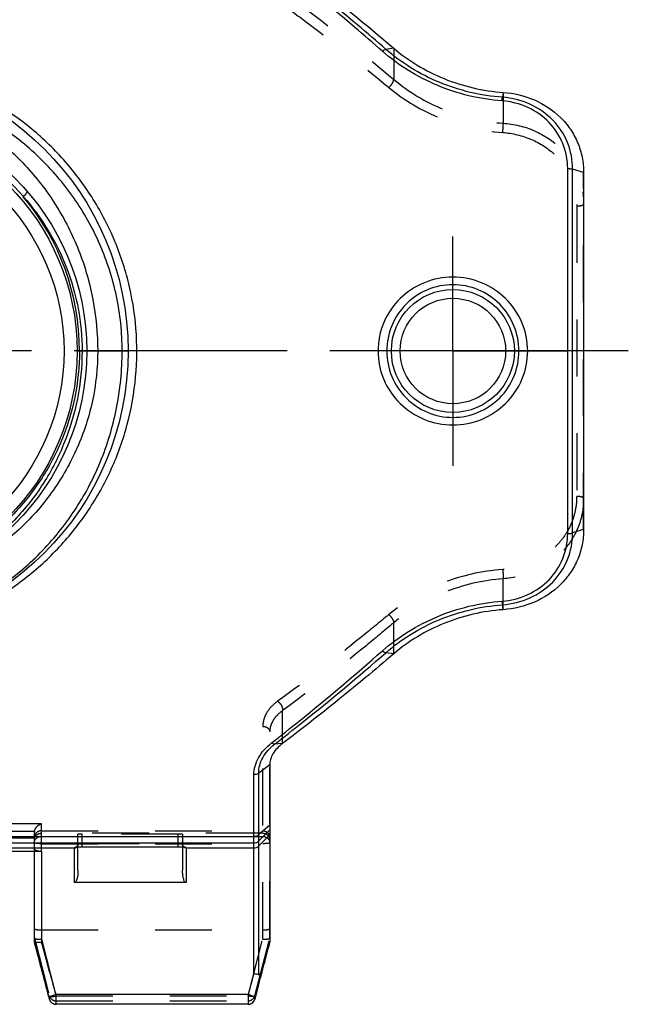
# Model space of a CAD drawing. Header units: millimetres. Extents: x 0 to 1000, y 0 to 1000.
# Tile 3 of 4: x 520 to 590, y 392 to 505. Entities that reach past the tile are written whole.
import ezdxf

# ---------------------------------------------------------------- set-up
doc = ezdxf.new("R2010")
doc.units = ezdxf.units.MM
doc.header["$LTSCALE"] = 65.185185
doc.linetypes.add('CENTER', pattern=[0.6, 0.375, -0.075, 0.075, -0.075])
doc.linetypes.add('HIDDEN', pattern=[0.2, 0.1, -0.1])
for name, color, linetype in [('ACHSEN_S', 7, 'CONTINUOUS'), ('FASEN', 7, 'CONTINUOUS'), ('KOERPER', 7, 'CONTINUOUS'), ('KONST.EL_MIT_GEO', 7, 'CONTINUOUS')]:
    doc.layers.add(name, color=color, linetype=linetype)

msp = doc.modelspace()

# ---------------------------------------------------------------- linework, layer by layer
at = {"layer": 'ACHSEN_S', "color": 40, "linetype": 'CENTER'}
msp.add_line((590.12, 466.73), (409.88, 466.73), dxfattribs=at)
at = {"layer": 'FASEN', "color": 7, "linetype": 'Continuous'}
for p, q in [((585, 487.2), (585, 446.25)), ((549, 419.23), (549, 398.97))]:
    msp.add_line(p, q, dxfattribs=at)
for points, knots in [([(550.46, 511.76), (551.51, 510.96), (555.84, 507.63), (560.06, 504.17), (563.21, 501.48)], [0, 0, 0, 0, 0.24131, 1, 1, 1, 1]), ([(563.21, 501.47), (564.06, 500.75), (565.9, 499.43), (570.01, 497.37), (573.46, 496.56), (575.78, 496.4)], [0, 0, 0, 0, 0.242255, 0.492535, 1, 1, 1, 1]), ([(575.78, 496.4), (577, 496.32), (579.41, 495.74), (581.99, 494.04), (583.52, 492.21), (584.36, 490.65), (584.88, 488.96), (585, 487.79), (585, 487.2)], [0, 0, 0, 0, 0.256374, 0.508247, 0.631843, 0.754401, 0.87682, 1, 1, 1, 1]), ([(585, 446.25), (585, 445.66), (584.88, 444.49), (584.37, 442.81), (583.52, 441.26), (582, 439.43), (579.42, 437.71), (577.01, 437.14), (575.78, 437.05)], [0, 0, 0, 0, 0.122951, 0.245121, 0.367446, 0.49085, 0.74214, 1, 1, 1, 1]), ([(575.78, 437.05), (573.46, 436.89), (568.92, 435.83), (564.92, 433.44), (563.21, 431.98)], [0, 0, 0, 0, 0.508896, 1, 1, 1, 1]), ([(563.21, 431.98), (562.14, 431.06), (557.96, 427.54), (553.69, 424.14), (550.46, 421.69)], [0, 0, 0, 0, 0.25829, 1, 1, 1, 1]), ([(550.46, 421.69), (550.24, 421.53), (549.83, 421.17), (549.35, 420.55), (549.07, 419.9), (549, 419.45), (549, 419.23)], [0, 0, 0, 0, 0.285591, 0.544844, 0.780723, 1, 1, 1, 1])]:
    msp.add_open_spline(points, degree=3, knots=knots, dxfattribs=at)
at = {"layer": 'KOERPER', "color": 40, "linetype": 'CENTER'}
for q in [(570, 479.88), (556.84, 466.73), (583.16, 466.73), (570, 453.57)]:
    msp.add_line((570, 466.73), q, dxfattribs=at)
at = {"layer": 'KONST.EL_MIT_GEO', "color": 7, "linetype": 'Continuous'}
for p, q in [((563.21, 501.47), (562.32, 501.34)), ((575.78, 496.4), (575.69, 495.84)), ((583.17, 445.78), (583.17, 487.68)), ((585, 487.2), (583.73, 487.6)), ((583.73, 445.85), (583.73, 487.6)), ((526.9, 466.73), (532.75, 466.73)), ((585, 446.25), (583.73, 445.85)), ((575.78, 437.05), (575.69, 437.61)), ((563.21, 431.98), (562.32, 432.11)), ((550.46, 421.69), (549.56, 421.62)), ((549, 419.23), (547.73, 418.3)), ((547.17, 395.28), (547.17, 418.13)), ((547.73, 395.16), (547.73, 418.3)), ((549, 412.31), (547.73, 411.24)), ((549, 411.77), (547.73, 410.51)), ((452.83, 411.04), (547.17, 411.04)), ((452.83, 410.28), (547.17, 410.28)), ((549, 411.21), (547.73, 409.94)), ((473.4, 409.71), (526.6, 409.71)), ((513.2, 409.34), (522.8, 409.34)), ((522, 398.9), (522, 409.34)), ((522.8, 409.34), (522.8, 398.93)), ((526.6, 405.73), (526.6, 409.76)), ((527, 407.11), (527, 409.83)), ((527.42, 409.84), (527.5, 409.84)), ((527.5, 409.84), (527.5, 409.84)), ((538.5, 409.84), (538.5, 409.84)), ((539, 409.83), (539, 407.11)), ((539.4, 409.76), (539.4, 405.73)), ((539.4, 409.71), (547.17, 409.71)), ((539.4, 405.73), (526.6, 405.73)), ((522, 398.9), (522.55, 396.82)), ((522, 398.9), (522, 398.9)), ((522.55, 396.82), (523.12, 394.66)), ((547.79, 394.34), (548.32, 396.35)), ((523.12, 394.66), (523.58, 392.89)), ((547.29, 392.37), (547.79, 394.34)), ((523.58, 392.89), (523.71, 392.37)), ((546.51, 392.89), (524.49, 392.89)), ((524.49, 391.77), (524.49, 392.89)), ((546.51, 392.89), (546.51, 391.77)), ((546.51, 391.77), (524.49, 391.77))]:
    msp.add_line(p, q, dxfattribs=at)
at = {"layer": 'KONST.EL_MIT_GEO', "color": 8, "linetype": 'HIDDEN'}
for p, q in [((563.21, 501.48), (563.21, 497.9)), ((575.78, 496.4), (575.78, 492.86)), ((585, 446.25), (585, 487.2)), ((584.2, 483.37), (584.2, 450.08)), ((575.78, 437.05), (575.78, 440.59)), ((563.21, 431.98), (563.21, 435.55)), ((550.46, 421.69), (550.46, 425.47)), ((548.2, 399.26), (548.2, 423.66)), ((549, 399.39), (549, 423.04)), ((522.8, 412.48), (513.2, 412.48)), ((522.8, 409.34), (522.8, 412.48)), ((522.01, 411.6), (513.99, 411.6)), ((522, 409.34), (522, 411.51)), ((522.8, 411.68), (548.2, 411.68)), ((548.2, 411.4), (522.8, 411.4)), ((527, 409.83), (527, 411.29)), ((538.5, 411.3), (527.5, 411.3)), ((527.5, 409.84), (527.5, 411.3)), ((538.5, 409.84), (538.5, 411.3)), ((539, 411.29), (539, 409.83)), ((522, 410.82), (514, 410.82)), ((522.8, 410.2), (548.2, 410.2)), ((527.5, 410.24), (538.5, 410.24)), ((547.17, 411.04), (548.2, 411.04)), ((522.8, 400.3), (548.2, 400.3)), ((522, 399.39), (523.72, 392.76)), ((522.8, 399.26), (524.49, 392.73)), ((546.51, 392.73), (548.2, 399.26)), ((547.28, 392.76), (549, 399.39)), ((523.71, 392.37), (523.72, 392.36)), ((523.72, 392.36), (523.72, 392.76)), ((524.49, 392.73), (546.51, 392.73)), ((524.49, 392.17), (546.51, 392.17)), ((547.28, 392.76), (547.28, 392.36)), ((547.28, 392.36), (547.29, 392.37)), ((546.51, 391.77), (546.51, 391.77))]:
    msp.add_line(p, q, dxfattribs=at)
for points in [[(527, 410.16), (527, 410.15), (527, 410.11), (526.99, 410.08), (526.98, 410.05), (526.97, 410.01), (526.96, 409.98), (526.94, 409.96), (526.93, 409.93), (526.91, 409.91), (526.89, 409.89), (526.87, 409.87), (526.85, 409.85), (526.83, 409.84), (526.81, 409.83), (526.79, 409.82), (526.78, 409.81), (526.76, 409.8), (526.76, 409.8), (526.75, 409.8)], [(539.25, 409.8), (539.25, 409.8), (539.25, 409.8), (539.25, 409.8), (539.24, 409.8), (539.24, 409.8), (539.23, 409.81), (539.21, 409.81), (539.19, 409.82), (539.17, 409.84), (539.15, 409.85), (539.13, 409.87), (539.11, 409.89), (539.09, 409.91), (539.07, 409.94), (539.05, 409.96), (539.04, 409.99), (539.02, 410.03), (539.01, 410.06), (539.01, 410.1), (539, 410.14), (539, 410.16)]]:
    msp.add_lwpolyline(points, dxfattribs=at)
at = {"layer": 'KONST.EL_MIT_GEO', "color": 7, "linetype": 'Continuous'}
for points in [[(526.75, 409.8), (526.75, 409.8), (526.75, 409.8), (526.75, 409.8), (526.75, 409.8), (526.76, 409.8), (526.77, 409.8), (526.78, 409.8), (526.79, 409.81), (526.81, 409.81), (526.82, 409.81), (526.84, 409.81), (526.86, 409.81), (526.89, 409.82), (526.91, 409.82), (526.94, 409.82), (526.97, 409.82), (527, 409.83), (527.03, 409.83), (527.06, 409.83), (527.1, 409.83), (527.13, 409.83), (527.17, 409.83), (527.21, 409.83), (527.25, 409.84), (527.29, 409.84), (527.33, 409.84), (527.38, 409.84), (527.42, 409.84)], [(527.5, 409.84), (538.56, 409.84), (538.6, 409.84), (538.65, 409.84), (538.69, 409.84), (538.73, 409.84), (538.77, 409.84), (538.81, 409.83), (538.85, 409.83), (538.89, 409.83), (538.92, 409.83), (538.96, 409.83), (538.99, 409.83), (539.02, 409.82), (539.05, 409.82), (539.08, 409.82), (539.1, 409.82), (539.12, 409.82), (539.15, 409.81), (539.17, 409.81), (539.18, 409.81), (539.2, 409.81), (539.21, 409.81), (539.23, 409.8), (539.24, 409.8), (539.24, 409.8), (539.25, 409.8)]]:
    msp.add_lwpolyline(points, dxfattribs=at)
for centre, radius in [((500, 466.73), 32.75), ((500, 466.73), 28), ((500, 466.73), 26.9), ((500, 466.73), 25.4), ((570, 466.73), 7.05), ((570, 466.73), 6.05)]:
    msp.add_circle(centre, radius, dxfattribs=at)
for centre, radius, start, end in [((500, 466.73), 27.27, 40.5074, 139.4926), ((499.63, 466.74), 27.54, 359.9686, 39.9843), ((547.17, 411.08), 0.801, 269.9788, 314.867), ((547.17, 410.51), 0.801, 269.9788, 314.867), ((52.58, 263.89), 489.22, 15.612, 16.0229), ((1114.07, 250.76), 584.18, 165.30292, 165.56046), ((105.25, 278.61), 434.53, 15.2482, 15.6116), ((537.22, 399.29), 11.48, 345.1979, 345.5682), ((922.6, 290.49), 389.78, 164.5501, 164.768), ((973.72, 276.38), 442.82, 164.4247, 164.5533), ((524.49, 392.57), 0.8, 194.311, 270), ((546.51, 392.57), 0.8, 270, 345.6772)]:
    msp.add_arc(centre, radius, start, end, dxfattribs=at)
at = {"layer": 'KONST.EL_MIT_GEO', "color": 8, "linetype": 'HIDDEN'}
for centre, radius, start, end in [((522.8, 411.51), 0.796, 173.5087, 179.9973), ((526.6, 410.16), 0.396, 353.9425, 359.987), ((-8.15, 256.06), 549.06, 14.6797, 15.0793), ((1045.95, 264.8), 514.73, 165.1833, 165.4751), ((52.44, 271.93), 486.43, 14.3346, 14.6794), ((980.39, 281.77), 447, 165.4735, 165.6753)]:
    msp.add_arc(centre, radius, start, end, dxfattribs=at)
for centre, major_axis, start_param, end_param in [((522.8, 396.3), (-0.8, 3.09), -0.076066, 0.025236), ((548.2, 396.3), (0.8, 3.09), -0.025236, 0.076066)]:
    msp.add_ellipse(centre, major_axis=major_axis, ratio=0.006523, start_param=start_param, end_param=end_param, dxfattribs=at)
at = {"layer": 'KONST.EL_MIT_GEO', "color": 7, "linetype": 'Continuous'}
for points, knots in [([(562.32, 501.34), (561.25, 502.27), (557.08, 505.85), (552.8, 509.33), (549.56, 511.83)], [0, 0, 0, 0, 0.256037, 1, 1, 1, 1]), ([(561.92, 501.13), (560.86, 502.06), (556.7, 505.66), (552.45, 509.16), (549.22, 511.68)], [0, 0, 0, 0, 0.256055, 1, 1, 1, 1]), ([(561.92, 501.13), (561.99, 501.18), (562.11, 501.27), (562.25, 501.33), (562.32, 501.34)], [0, 0, 0, 0, 0.571856, 1, 1, 1, 1]), ([(575.64, 495.43), (573.09, 495.61), (568.12, 496.81), (563.77, 499.5), (561.92, 501.13)], [0, 0, 0, 0, 0.509031, 1, 1, 1, 1]), ([(575.69, 495.84), (573.21, 496.01), (569.52, 496.89), (565.16, 499.14), (563.21, 500.56), (562.32, 501.34)], [0, 0, 0, 0, 0.50829, 0.757548, 1, 1, 1, 1]), ([(532.07, 466.73), (532.07, 468.83), (531.63, 473.03), (529.71, 479.01), (526.69, 484.41), (522.69, 489.08), (517.87, 492.91), (512.36, 495.78), (506.32, 497.57), (502.11, 497.98), (500, 497.98)], [0, 0, 0, 0, 0.127362, 0.252947, 0.376463, 0.498956, 0.621853, 0.746246, 0.872486, 1, 1, 1, 1]), ([(500, 497.23), (501.98, 497.23), (505.94, 496.8), (511.57, 494.96), (516.67, 492.03), (521.05, 488.19), (524.6, 483.58), (527.25, 478.35), (528.89, 472.66), (529.26, 468.71), (529.26, 466.73)], [0, 0, 0, 0, 0.126837, 0.252595, 0.376889, 0.500147, 0.623325, 0.747461, 0.873137, 1, 1, 1, 1]), ([(500, 433.48), (501.84, 433.48), (505.52, 433.78), (510.87, 435.1), (515.89, 437.23), (520.46, 440.11), (524.51, 443.66), (527.94, 447.83), (530.68, 452.52), (532.63, 457.65), (533.7, 463.07), (533.85, 468.62), (533.07, 474.11), (531.39, 479.34), (528.89, 484.19), (525.67, 488.53), (521.81, 492.29), (518.87, 494.35), (517.33, 495.26)], [0, 0, 0, 0, 0.063585, 0.12669, 0.189088, 0.250887, 0.312424, 0.3741, 0.436251, 0.499048, 0.562424, 0.626076, 0.68958, 0.752588, 0.814947, 0.876757, 0.938308, 1, 1, 1, 1]), ([(575.64, 495.43), (575.64, 495.47), (575.66, 495.61), (575.67, 495.75), (575.69, 495.84)], [0, 0, 0, 0, 0.331007, 1, 1, 1, 1]), ([(583.17, 487.68), (583.16, 488.64), (582.79, 490.6), (581.15, 493.11), (578.65, 494.86), (576.65, 495.35), (575.64, 495.43)], [0, 0, 0, 0, 0.245008, 0.490728, 0.742162, 1, 1, 1, 1]), ([(583.73, 487.6), (583.74, 488.63), (583.34, 490.72), (581.58, 493.39), (578.9, 495.23), (576.77, 495.76), (575.69, 495.84)], [0, 0, 0, 0, 0.24475, 0.490345, 0.741907, 1, 1, 1, 1]), ([(583.17, 487.68), (583.22, 487.68), (583.41, 487.67), (583.6, 487.64), (583.73, 487.6)], [0, 0, 0, 0, 0.273231, 1, 1, 1, 1]), ([(521.13, 485.09), (521.15, 485.07), (521.15, 485), (521.12, 484.93), (521.05, 484.81), (520.92, 484.64), (520.8, 484.51), (520.73, 484.44)], [0, 0, 0, 0, 0.116286, 0.208533, 0.325902, 0.628659, 1, 1, 1, 1]), ([(520.73, 484.44), (521.78, 483.25), (523.69, 480.66), (525.83, 476.32), (527.16, 471.62), (527.47, 468.36), (527.47, 466.73)], [0, 0, 0, 0, 0.246721, 0.495355, 0.746684, 1, 1, 1, 1]), ([(578.58, 466.73), (578.58, 467.84), (578.13, 470.08), (576.21, 472.9), (573.35, 474.77), (570, 475.43), (566.65, 474.77), (563.79, 472.9), (561.87, 470.08), (561.42, 467.84), (561.42, 466.73)], [0, 0, 0, 0, 0.125053, 0.249962, 0.374893, 0.5, 0.625107, 0.750038, 0.874947, 1, 1, 1, 1]), ([(577.58, 466.73), (577.58, 467.72), (577.19, 469.71), (575.51, 472.24), (572.98, 473.94), (570, 474.54), (567.02, 473.94), (564.49, 472.24), (562.81, 469.71), (562.42, 467.72), (562.42, 466.73)], [0, 0, 0, 0, 0.12511, 0.25001, 0.374901, 0.5, 0.6251, 0.74999, 0.87489, 1, 1, 1, 1]), ([(527.17, 466.73), (527.17, 464.94), (526.81, 461.36), (525.22, 456.23), (522.67, 451.55), (519.29, 447.47), (515.19, 444.13), (510.49, 441.63), (505.37, 440.07), (500, 439.54), (494.63, 440.07), (489.51, 441.63), (484.81, 444.13), (480.71, 447.47), (477.33, 451.55), (474.78, 456.23), (473.19, 461.36), (472.83, 464.94), (472.83, 466.73)], [0, 0, 0, 0, 0.063235, 0.126065, 0.188324, 0.250155, 0.311922, 0.374046, 0.43678, 0.5, 0.56322, 0.625954, 0.688078, 0.749845, 0.811676, 0.873935, 0.936765, 1, 1, 1, 1]), ([(529.26, 466.73), (529.26, 464.82), (528.86, 461), (527.09, 455.56), (524.3, 450.63), (520.62, 446.36), (516.21, 442.87), (511.19, 440.26), (505.72, 438.64), (501.91, 438.27), (500, 438.27)], [0, 0, 0, 0, 0.126611, 0.25233, 0.376801, 0.500341, 0.623734, 0.747894, 0.873399, 1, 1, 1, 1]), ([(500, 434.07), (502.18, 434.07), (506.49, 434.51), (512.58, 436.44), (518.06, 439.45), (522.82, 443.43), (526.76, 448.29), (529.76, 453.93), (531.64, 460.16), (532.07, 464.53), (532.07, 466.73)], [0, 0, 0, 0, 0.128939, 0.253624, 0.375044, 0.495768, 0.617856, 0.742594, 0.870295, 1, 1, 1, 1]), ([(527.47, 466.73), (527.47, 464.89), (527.11, 461.23), (525.53, 455.98), (522.99, 451.17), (519.6, 446.98), (515.47, 443.52), (510.71, 440.92), (505.49, 439.3), (501.83, 438.93), (500, 438.93)], [0, 0, 0, 0, 0.126842, 0.252715, 0.3772, 0.500596, 0.623763, 0.747746, 0.873243, 1, 1, 1, 1]), ([(561.42, 466.73), (561.42, 465.62), (561.87, 463.37), (563.79, 460.55), (566.65, 458.68), (570, 458.02), (573.35, 458.68), (576.21, 460.55), (578.13, 463.37), (578.58, 465.62), (578.58, 466.73)], [0, 0, 0, 0, 0.125054, 0.249963, 0.374894, 0.5, 0.625106, 0.750037, 0.874946, 1, 1, 1, 1]), ([(562.42, 466.73), (562.42, 465.74), (562.81, 463.74), (564.49, 461.21), (567.02, 459.51), (570, 458.91), (572.98, 459.51), (575.51, 461.21), (577.19, 463.74), (577.58, 465.74), (577.58, 466.73)], [0, 0, 0, 0, 0.125111, 0.25001, 0.374902, 0.5, 0.625098, 0.74999, 0.874889, 1, 1, 1, 1]), ([(575.64, 438.02), (576.65, 438.1), (578.65, 438.6), (581.15, 440.34), (582.79, 442.85), (583.16, 444.81), (583.17, 445.78)], [0, 0, 0, 0, 0.25789, 0.509308, 0.755009, 1, 1, 1, 1]), ([(575.69, 437.61), (576.77, 437.69), (578.9, 438.22), (581.58, 440.06), (583.34, 442.73), (583.74, 444.82), (583.73, 445.85)], [0, 0, 0, 0, 0.258144, 0.509692, 0.755267, 1, 1, 1, 1]), ([(583.17, 445.77), (583.22, 445.77), (583.41, 445.78), (583.6, 445.81), (583.73, 445.85)], [0, 0, 0, 0, 0.27309, 1, 1, 1, 1]), ([(561.92, 432.33), (563.77, 433.95), (568.12, 436.65), (573.09, 437.84), (575.64, 438.02)], [0, 0, 0, 0, 0.491026, 1, 1, 1, 1]), ([(562.32, 432.11), (564.12, 433.68), (568.36, 436.29), (573.21, 437.44), (575.69, 437.61)], [0, 0, 0, 0, 0.490965, 1, 1, 1, 1]), ([(575.64, 438.02), (575.64, 437.98), (575.66, 437.84), (575.67, 437.71), (575.69, 437.61)], [0, 0, 0, 0, 0.330965, 1, 1, 1, 1]), ([(549.21, 421.77), (550.27, 422.59), (554.58, 426.02), (558.79, 429.58), (561.92, 432.33)], [0, 0, 0, 0, 0.243623, 1, 1, 1, 1]), ([(549.56, 421.62), (550.62, 422.44), (554.95, 425.84), (559.17, 429.38), (562.32, 432.11)], [0, 0, 0, 0, 0.24365, 1, 1, 1, 1]), ([(561.92, 432.32), (561.99, 432.27), (562.11, 432.18), (562.25, 432.12), (562.32, 432.11)], [0, 0, 0, 0, 0.571847, 1, 1, 1, 1]), ([(547.17, 418.13), (547.17, 418.45), (547.27, 419.12), (547.83, 420.46), (548.61, 421.3), (549.21, 421.77)], [0, 0, 0, 0, 0.227417, 0.467557, 1, 1, 1, 1]), ([(547.73, 418.3), (547.73, 418.6), (547.81, 419.21), (548.31, 420.42), (549.01, 421.2), (549.56, 421.62)], [0, 0, 0, 0, 0.226729, 0.466369, 1, 1, 1, 1]), ([(549.56, 421.62), (549.54, 421.62), (549.47, 421.64), (549.35, 421.68), (549.26, 421.73), (549.21, 421.77)], [0, 0, 0, 0, 0.179674, 0.552269, 1, 1, 1, 1]), ([(547.73, 418.3), (547.7, 418.27), (547.53, 418.16), (547.32, 418.13), (547.17, 418.13)], [0, 0, 0, 0, 0.240112, 1, 1, 1, 1]), ([(547.17, 411.04), (547.22, 411.04), (547.42, 411.06), (547.62, 411.14), (547.73, 411.24)], [0, 0, 0, 0, 0.258382, 1, 1, 1, 1]), ([(526.6, 409.76), (526.6, 409.77), (526.65, 409.79), (526.71, 409.8), (526.84, 409.82), (526.93, 409.82), (526.99, 409.83)], [0, 0, 0, 0, 0.080894, 0.278773, 0.590508, 1, 1, 1, 1]), ([(526.99, 409.83), (527.02, 409.83), (527.2, 409.84), (527.37, 409.84), (527.5, 409.84)], [0, 0, 0, 0, 0.229027, 1, 1, 1, 1]), ([(538.5, 409.84), (538.55, 409.84), (538.72, 409.84), (538.89, 409.83), (539.02, 409.83)], [0, 0, 0, 0, 0.264958, 1, 1, 1, 1]), ([(539.02, 409.83), (539.07, 409.82), (539.16, 409.82), (539.29, 409.8), (539.35, 409.79), (539.4, 409.77), (539.4, 409.76)], [0, 0, 0, 0, 0.409494, 0.721227, 0.919105, 1, 1, 1, 1]), ([(527, 407.11), (527, 406.99), (526.99, 406.75), (526.95, 406.39), (526.87, 406.08), (526.78, 405.85), (526.67, 405.73), (526.6, 405.73)], [0, 0, 0, 0, 0.2383, 0.483773, 0.736683, 0.866965, 1, 1, 1, 1]), ([(539.4, 405.73), (539.33, 405.73), (539.22, 405.85), (539.13, 406.08), (539.05, 406.39), (539.01, 406.75), (539, 406.99), (539, 407.11)], [0, 0, 0, 0, 0.133047, 0.263326, 0.516234, 0.761703, 1, 1, 1, 1]), ([(522, 398.9), (522, 398.89), (522.03, 398.88), (522.07, 398.88), (522.15, 398.87), (522.29, 398.88), (522.51, 398.89), (522.7, 398.91), (522.8, 398.93)], [0, 0, 0, 0, 0.028103, 0.08865, 0.182351, 0.306266, 0.625397, 1, 1, 1, 1]), ([(547.73, 395.16), (547.76, 395.16), (547.81, 395.16), (547.86, 395.21), (547.91, 395.27), (548, 395.41), (548.11, 395.66), (548.22, 396), (548.29, 396.23), (548.32, 396.35)], [0, 0, 0, 0, 0.050069, 0.102698, 0.158991, 0.217839, 0.467339, 0.729828, 1, 1, 1, 1]), ([(547.73, 395.16), (547.69, 395.18), (547.51, 395.23), (547.32, 395.26), (547.17, 395.28)], [0, 0, 0, 0, 0.218784, 1, 1, 1, 1]), ([(524.49, 392.89), (524.38, 392.87), (524.18, 392.81), (523.96, 392.7), (523.82, 392.6), (523.74, 392.51), (523.7, 392.42), (523.71, 392.37)], [0, 0, 0, 0, 0.332667, 0.629156, 0.751791, 0.853557, 1, 1, 1, 1]), ([(547.29, 392.37), (547.3, 392.42), (547.26, 392.51), (547.18, 392.6), (547.04, 392.7), (546.82, 392.81), (546.62, 392.87), (546.51, 392.89)], [0, 0, 0, 0, 0.146609, 0.248257, 0.370855, 0.66736, 1, 1, 1, 1])]:
    msp.add_open_spline(points, degree=3, knots=knots, dxfattribs=at)
at = {"layer": 'KONST.EL_MIT_GEO', "color": 8, "linetype": 'HIDDEN'}
for points, knots in [([(550.46, 507.98), (551.52, 507.21), (555.86, 503.96), (560.08, 500.55), (563.21, 497.9)], [0, 0, 0, 0, 0.242428, 1, 1, 1, 1]), ([(549.9, 506.91), (550.96, 506.14), (555.29, 502.94), (559.51, 499.58), (562.65, 496.97)], [0, 0, 0, 0, 0.242551, 1, 1, 1, 1]), ([(562.65, 496.97), (562.81, 497.1), (563.01, 497.34), (563.18, 497.67), (563.22, 497.83), (563.21, 497.9)], [0, 0, 0, 0, 0.569628, 0.818153, 1, 1, 1, 1]), ([(563.21, 497.9), (564.93, 496.46), (568.92, 494.07), (573.46, 493.03), (575.78, 492.86)], [0, 0, 0, 0, 0.490522, 1, 1, 1, 1]), ([(562.65, 496.97), (564.43, 495.48), (568.6, 493.03), (573.31, 491.96), (575.72, 491.8)], [0, 0, 0, 0, 0.490769, 1, 1, 1, 1]), ([(575.72, 491.8), (575.74, 492), (575.76, 492.35), (575.78, 492.71), (575.78, 492.86)], [0, 0, 0, 0, 0.566804, 1, 1, 1, 1]), ([(575.78, 492.86), (577.01, 492.78), (579.43, 492.2), (582.01, 490.48), (583.53, 488.64), (584.37, 487.08), (584.89, 485.38), (585, 484.2), (585, 483.61)], [0, 0, 0, 0, 0.257355, 0.508143, 0.631644, 0.754275, 0.876818, 1, 1, 1, 1]), ([(575.72, 491.8), (576.84, 491.72), (579.06, 491.2), (581.43, 489.65), (582.84, 487.98), (583.62, 486.55), (584.1, 484.99), (584.2, 483.91), (584.2, 483.37)], [0, 0, 0, 0, 0.256946, 0.507569, 0.631094, 0.753827, 0.876556, 1, 1, 1, 1]), ([(584.2, 483.37), (584.3, 483.37), (584.49, 483.38), (584.72, 483.42), (584.86, 483.47), (584.95, 483.52), (585, 483.57), (585, 483.61)], [0, 0, 0, 0, 0.352068, 0.655733, 0.777215, 0.874302, 1, 1, 1, 1]), ([(584.2, 450.08), (584.2, 449.54), (584.1, 448.46), (583.62, 446.9), (582.84, 445.47), (581.43, 443.8), (579.06, 442.25), (576.84, 441.73), (575.72, 441.66)], [0, 0, 0, 0, 0.123444, 0.246173, 0.368906, 0.492431, 0.743054, 1, 1, 1, 1]), ([(585, 449.84), (585, 449.25), (584.89, 448.07), (584.37, 446.38), (583.53, 444.81), (582.01, 442.97), (579.43, 441.25), (577.01, 440.68), (575.78, 440.59)], [0, 0, 0, 0, 0.123182, 0.245725, 0.368356, 0.491857, 0.742645, 1, 1, 1, 1]), ([(584.2, 450.08), (584.3, 450.08), (584.49, 450.07), (584.72, 450.03), (584.86, 449.98), (584.95, 449.94), (585, 449.88), (585, 449.84)], [0, 0, 0, 0, 0.352068, 0.655733, 0.777215, 0.874302, 1, 1, 1, 1]), ([(575.72, 441.66), (573.31, 441.49), (568.6, 440.42), (564.43, 437.98), (562.65, 436.49)], [0, 0, 0, 0, 0.509231, 1, 1, 1, 1]), ([(575.72, 441.66), (575.74, 441.45), (575.76, 441.1), (575.78, 440.74), (575.78, 440.59)], [0, 0, 0, 0, 0.566802, 1, 1, 1, 1]), ([(575.78, 440.59), (573.46, 440.43), (568.92, 439.38), (564.93, 437), (563.21, 435.55)], [0, 0, 0, 0, 0.509478, 1, 1, 1, 1]), ([(562.65, 436.49), (561.58, 435.6), (557.42, 432.18), (553.14, 428.89), (549.9, 426.54)], [0, 0, 0, 0, 0.257038, 1, 1, 1, 1]), ([(562.65, 436.49), (562.81, 436.35), (563.01, 436.11), (563.18, 435.78), (563.22, 435.62), (563.21, 435.55)], [0, 0, 0, 0, 0.569628, 0.818153, 1, 1, 1, 1]), ([(563.21, 435.55), (562.15, 434.65), (557.98, 431.19), (553.71, 427.85), (550.46, 425.47)], [0, 0, 0, 0, 0.257155, 1, 1, 1, 1]), ([(549.9, 426.54), (549.64, 426.35), (549.16, 425.94), (548.61, 425.22), (548.28, 424.45), (548.2, 423.91), (548.2, 423.66)], [0, 0, 0, 0, 0.281428, 0.539606, 0.777071, 1, 1, 1, 1]), ([(549.9, 426.54), (549.99, 426.48), (550.17, 426.32), (550.36, 426.04), (550.47, 425.75), (550.49, 425.55), (550.46, 425.47)], [0, 0, 0, 0, 0.264702, 0.544347, 0.799219, 1, 1, 1, 1]), ([(550.46, 425.47), (550.24, 425.31), (549.83, 424.96), (549.35, 424.35), (549.07, 423.7), (549, 423.25), (549, 423.04)], [0, 0, 0, 0, 0.286634, 0.546006, 0.781397, 1, 1, 1, 1]), ([(548.2, 423.66), (548.3, 423.66), (548.51, 423.63), (548.77, 423.5), (548.95, 423.29), (549, 423.12), (549, 423.04)], [0, 0, 0, 0, 0.279266, 0.542314, 0.780697, 1, 1, 1, 1]), ([(522.01, 411.6), (522.03, 411.82), (522.25, 412.22), (522.62, 412.43), (522.8, 412.48)], [0, 0, 0, 0, 0.544354, 1, 1, 1, 1]), ([(522.8, 411.68), (522.7, 411.68), (522.49, 411.64), (522.22, 411.46), (522.04, 411.2), (522, 410.99), (522, 410.89)], [0, 0, 0, 0, 0.251992, 0.502795, 0.751962, 1, 1, 1, 1]), ([(522, 410.63), (522, 410.73), (522.04, 410.93), (522.22, 411.19), (522.49, 411.36), (522.7, 411.4), (522.8, 411.4)], [0, 0, 0, 0, 0.245157, 0.493118, 0.745105, 1, 1, 1, 1]), ([(527.5, 411.3), (527.44, 411.3), (527.34, 411.3), (527.23, 411.3), (527.15, 411.3), (527.09, 411.3), (527.04, 411.3), (527.02, 411.3), (527, 411.29), (527, 411.29)], [0, 0, 0, 0, 0.381874, 0.554356, 0.705489, 0.829578, 0.921834, 0.978931, 1, 1, 1, 1]), ([(539, 411.29), (539, 411.29), (538.98, 411.3), (538.96, 411.3), (538.91, 411.3), (538.85, 411.3), (538.77, 411.3), (538.66, 411.3), (538.56, 411.3), (538.5, 411.3)], [0, 0, 0, 0, 0.021069, 0.078166, 0.170422, 0.294511, 0.445644, 0.618126, 1, 1, 1, 1]), ([(548.2, 411.68), (548.3, 411.68), (548.51, 411.64), (548.78, 411.46), (548.96, 411.2), (549, 410.99), (549, 410.89)], [0, 0, 0, 0, 0.251992, 0.502795, 0.751962, 1, 1, 1, 1]), ([(548.2, 411.4), (548.3, 411.4), (548.51, 411.36), (548.78, 411.19), (548.96, 410.93), (549, 410.73), (549, 410.63)], [0, 0, 0, 0, 0.254895, 0.506882, 0.754843, 1, 1, 1, 1]), ([(522, 410.3), (522, 410.4), (522.04, 410.6), (522.22, 410.84), (522.49, 411), (522.7, 411.04), (522.8, 411.04)], [0, 0, 0, 0, 0.240817, 0.487089, 0.740923, 1, 1, 1, 1]), ([(522.8, 410.2), (522.7, 410.2), (522.51, 410.2), (522.26, 410.22), (522.1, 410.25), (522.02, 410.27), (522, 410.29), (522, 410.3)], [0, 0, 0, 0, 0.374155, 0.692411, 0.908267, 0.968824, 1, 1, 1, 1]), ([(527, 410.16), (527, 410.18), (527.07, 410.2), (527.16, 410.22), (527.32, 410.24), (527.44, 410.24), (527.5, 410.24)], [0, 0, 0, 0, 0.093536, 0.30869, 0.625883, 1, 1, 1, 1]), ([(538.5, 410.24), (538.56, 410.24), (538.68, 410.24), (538.84, 410.22), (538.93, 410.2), (539, 410.18), (539, 410.16)], [0, 0, 0, 0, 0.374114, 0.691306, 0.90646, 1, 1, 1, 1]), ([(548.2, 411.04), (548.3, 411.04), (548.51, 411), (548.78, 410.84), (548.96, 410.6), (549, 410.4), (549, 410.3)], [0, 0, 0, 0, 0.259084, 0.512915, 0.759185, 1, 1, 1, 1]), ([(549, 410.3), (549, 410.29), (548.98, 410.27), (548.9, 410.25), (548.74, 410.22), (548.49, 410.2), (548.3, 410.2), (548.2, 410.2)], [0, 0, 0, 0, 0.031173, 0.091727, 0.307579, 0.625831, 1, 1, 1, 1]), ([(522, 409.58), (522, 409.55), (522.05, 409.49), (522.19, 409.43), (522.45, 409.36), (522.66, 409.34), (522.8, 409.34)], [0, 0, 0, 0, 0.09233, 0.253488, 0.520291, 1, 1, 1, 1]), ([(522, 400.47), (522, 400.44), (522.06, 400.4), (522.14, 400.37), (522.29, 400.34), (522.51, 400.31), (522.7, 400.3), (522.8, 400.3)], [0, 0, 0, 0, 0.106901, 0.201495, 0.323637, 0.635243, 1, 1, 1, 1]), ([(548.2, 400.3), (548.3, 400.3), (548.49, 400.31), (548.71, 400.34), (548.86, 400.37), (548.94, 400.4), (549, 400.44), (549, 400.47)], [0, 0, 0, 0, 0.364757, 0.676363, 0.798505, 0.893099, 1, 1, 1, 1]), ([(522, 399.39), (522.02, 399.35), (522.11, 399.29), (522.38, 399.23), (522.62, 399.24), (522.8, 399.26)], [0, 0, 0, 0, 0.134214, 0.356263, 1, 1, 1, 1]), ([(548.2, 399.26), (548.38, 399.24), (548.62, 399.23), (548.89, 399.29), (548.98, 399.35), (549, 399.39)], [0, 0, 0, 0, 0.643737, 0.865786, 1, 1, 1, 1]), ([(523.72, 392.76), (523.76, 392.6), (523.97, 392.29), (524.32, 392.17), (524.49, 392.17)], [0, 0, 0, 0, 0.499322, 1, 1, 1, 1]), ([(523.72, 392.76), (523.73, 392.73), (523.82, 392.68), (524.08, 392.65), (524.32, 392.69), (524.49, 392.73)], [0, 0, 0, 0, 0.128735, 0.346535, 1, 1, 1, 1]), ([(523.72, 392.36), (523.76, 392.2), (523.97, 391.89), (524.32, 391.77), (524.49, 391.77)], [0, 0, 0, 0, 0.499322, 1, 1, 1, 1]), ([(546.51, 392.17), (546.68, 392.17), (547.03, 392.29), (547.24, 392.6), (547.28, 392.76)], [0, 0, 0, 0, 0.500678, 1, 1, 1, 1]), ([(547.28, 392.76), (547.27, 392.73), (547.18, 392.68), (546.92, 392.65), (546.68, 392.69), (546.51, 392.73)], [0, 0, 0, 0, 0.128735, 0.346535, 1, 1, 1, 1]), ([(546.51, 391.77), (546.68, 391.77), (547.03, 391.89), (547.24, 392.2), (547.28, 392.36)], [0, 0, 0, 0, 0.500917, 1, 1, 1, 1])]:
    msp.add_open_spline(points, degree=3, knots=knots, dxfattribs=at)
for points in [[(526.92, 409.93), (526.96, 409.98), (526.99, 410.05), (527, 410.12)], [(526.97, 409.95), (526.99, 410), (527, 410.05), (527, 410.11)], [(539.08, 409.93), (539.03, 409.99), (539, 410.08), (539, 410.16)], [(539.03, 409.95), (539.01, 410), (539, 410.05), (539, 410.11)], [(526.78, 409.8), (526.83, 409.83), (526.89, 409.88), (526.92, 409.93)], [(526.87, 409.82), (526.91, 409.85), (526.94, 409.9), (526.97, 409.95)], [(539.13, 409.82), (539.09, 409.85), (539.06, 409.9), (539.03, 409.95)], [(539.22, 409.8), (539.17, 409.83), (539.11, 409.88), (539.08, 409.93)]]:
    msp.add_open_spline(points, degree=3, dxfattribs=at)
at = {"layer": 'KONST.EL_MIT_GEO', "color": 7, "linetype": 'Continuous'}
for points in [[(526.6, 409.71), (526.7, 409.71), (526.8, 409.75), (526.87, 409.82)], [(526.6, 409.76), (526.66, 409.76), (526.72, 409.78), (526.78, 409.8)], [(539.4, 409.71), (539.3, 409.71), (539.2, 409.75), (539.13, 409.82)], [(539.4, 409.76), (539.34, 409.76), (539.28, 409.78), (539.22, 409.8)]]:
    msp.add_open_spline(points, degree=3, dxfattribs=at)

doc.saveas('drawing.dxf')
